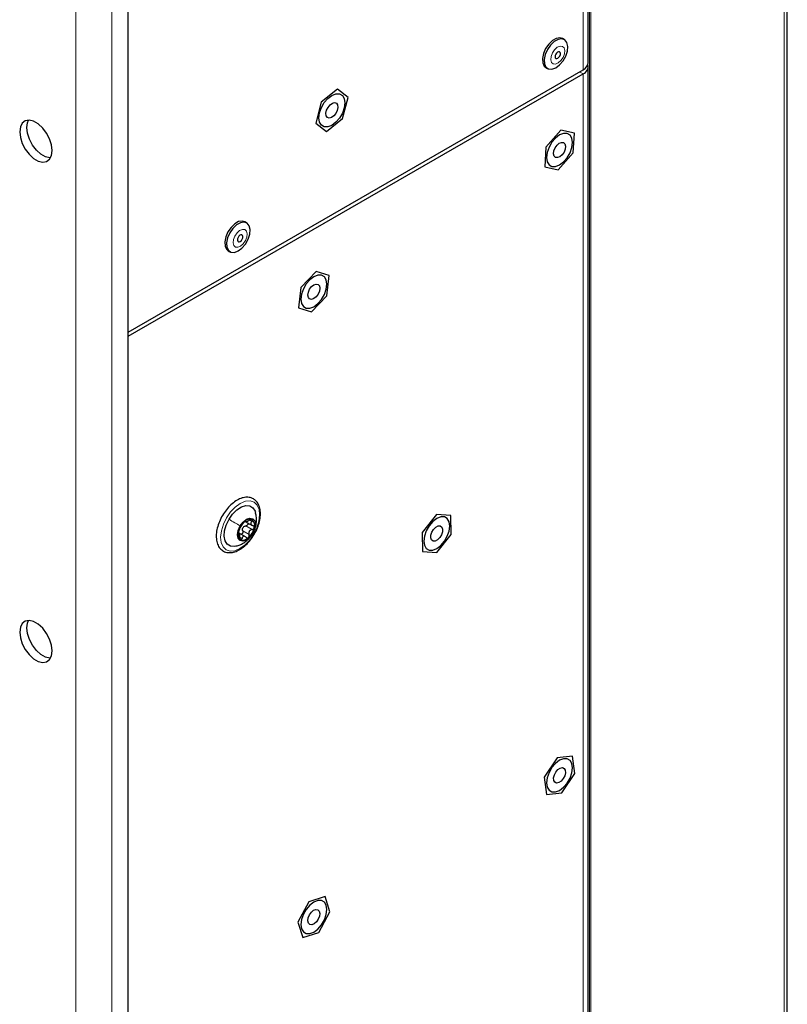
# Paper-space layout 'Blatt4' of a CAD drawing. Header units: millimetres. Extents: x 5 to 418, y 2 to 292.
# Tile 79 of 86: x 294 to 324, y 145 to 183. Entities that reach past the tile are written whole.
import ezdxf

# ---------------------------------------------------------------- set-up
doc = ezdxf.new("R2010")
doc.units = ezdxf.units.MM

psp = doc.layouts.new('Blatt4')

# ---------------------------------------------------------------- linework, layer by layer
at = {"color": 7, "linetype": 'Continuous', "lineweight": 18}
for p, q in [((315.814, 228.766), (315.814, 181.407)), ((295.959, 219.762), (295.959, 76.868)), ((297.373, 76.872), (297.373, 219.758)), ((323.679, 139.426), (323.679, 208.568)), ((316.06, 119.783), (316.06, 203.88)), ((316.118, 203.881), (316.118, 119.783)), ((315.673, 181.325), (315.814, 181.244)), ((315.814, 134.701), (315.814, 181.244)), ((302.612, 163.536), (302.86, 163.393)), ((302.768, 163.757), (302.852, 163.708)), ((302.497, 163.338), (302.744, 163.195)), ((302.885, 163.244), (302.886, 163.244)), ((302.381, 163.1), (302.468, 163.05))]:
    psp.add_line(p, q, dxfattribs=at)
at = {"color": 7, "linetype": 'Continuous', "lineweight": 25}
for p, q in [((316.019, 181.693), (316.019, 229.052)), ((323.807, 139.62), (323.807, 208.761)), ((298.009, 116.286), (298.009, 198.226)), ((315.08, 182.585), (315.009, 182.626)), ((298.009, 171.128), (315.814, 181.407)), ((314.357, 181.495), (314.427, 181.454)), ((316.019, 134.986), (316.019, 181.529)), ((298.009, 170.965), (315.814, 181.244)), ((306.2, 180.642), (305.566, 180.14)), ((306.62, 180.318), (306.2, 180.642)), ((305.566, 180.14), (305.351, 179.313)), ((306.405, 179.492), (306.62, 180.318)), ((305.771, 178.989), (306.405, 179.492)), ((305.351, 179.313), (305.771, 178.989)), ((314.946, 179.035), (314.364, 178.378)), ((315.477, 178.92), (314.946, 179.035)), ((315.427, 178.148), (315.477, 178.92)), ((314.364, 178.378), (314.313, 177.606)), ((314.845, 177.491), (315.427, 178.148)), ((314.313, 177.606), (314.845, 177.491)), ((302.649, 175.409), (302.579, 175.449)), ((301.926, 174.318), (301.996, 174.278)), ((305.364, 173.499), (304.768, 172.871)), ((305.875, 173.34), (305.364, 173.499)), ((305.789, 172.552), (305.875, 173.34)), ((304.768, 172.871), (304.682, 172.084)), ((305.193, 171.924), (305.789, 172.552)), ((304.682, 172.084), (305.193, 171.924)), ((310.077, 163.979), (309.523, 163.277)), ((310.641, 163.941), (310.077, 163.979)), ((310.65, 163.202), (310.641, 163.941)), ((302.592, 163.722), (302.63, 163.7)), ((302.595, 163.715), (302.868, 163.557)), ((302.605, 163.11), (302.331, 163.268)), ((302.366, 163.253), (302.336, 163.27)), ((309.523, 163.277), (309.533, 162.538)), ((310.096, 162.5), (310.65, 163.202)), ((309.533, 162.538), (310.096, 162.5)), ((314.804, 154.451), (314.296, 153.698)), ((315.402, 154.52), (314.804, 154.451)), ((315.494, 153.836), (315.402, 154.52)), ((314.296, 153.698), (314.388, 153.014)), ((314.987, 153.083), (315.494, 153.836)), ((314.388, 153.014), (314.987, 153.083)), ((305.716, 149.015), (305.087, 148.816)), ((305.908, 148.415), (305.716, 149.015)), ((305.087, 148.816), (304.649, 148.016)), ((305.47, 147.615), (305.908, 148.415)), ((304.649, 148.016), (304.841, 147.416)), ((304.841, 147.416), (305.47, 147.615))]:
    psp.add_line(p, q, dxfattribs=at)
at = {"color": 7, "linetype": 'Continuous', "lineweight": 25, "flags": 128}
for points in [[(315.009, 182.626), (314.909, 182.656), (314.766, 182.632), (314.614, 182.547), (314.469, 182.409), (314.348, 182.233), (314.263, 182.039), (314.223, 181.847), (314.234, 181.677), (314.293, 181.55), (314.357, 181.495)], [(315.214, 182.322), (315.179, 182.472), (315.098, 182.574), (314.979, 182.615), (314.836, 182.592), (314.684, 182.506), (314.54, 182.368), (314.419, 182.193), (314.334, 181.998), (314.294, 181.806), (314.305, 181.637), (314.364, 181.509), (314.465, 181.437), (314.598, 181.427), (314.747, 181.482), (314.897, 181.596), (315.032, 181.755), (315.137, 181.942), (315.2, 182.138), (315.214, 182.322)], [(314.93, 182.048), (314.919, 182.088), (314.894, 182.111), (314.858, 182.114), (314.817, 182.097), (314.777, 182.061), (314.744, 182.013), (314.724, 181.96), (314.719, 181.909), (314.729, 181.869), (314.755, 181.846), (314.791, 181.843), (314.832, 181.861), (314.872, 181.896), (314.904, 181.944), (314.925, 181.998), (314.93, 182.048)], [(306.495, 180.109), (306.47, 179.913), (306.397, 179.708), (306.285, 179.513), (306.143, 179.347), (305.986, 179.228), (305.828, 179.166), (305.686, 179.167), (305.574, 179.232), (305.501, 179.354), (305.476, 179.522), (305.501, 179.718), (305.574, 179.923), (305.686, 180.118), (305.828, 180.284), (305.986, 180.403), (306.143, 180.465), (306.285, 180.464), (306.397, 180.399), (306.47, 180.277), (306.495, 180.109)], [(305.808, 179.538), (305.764, 179.604), (305.753, 179.702), (305.778, 179.818), (305.834, 179.933), (305.913, 180.03), (306.004, 180.095), (306.091, 180.117), (306.163, 180.093), (306.207, 180.027), (306.218, 179.929), (306.194, 179.813), (306.137, 179.698), (306.058, 179.601), (305.967, 179.536), (305.88, 179.514), (305.808, 179.538)], [(295.04, 178.241), (295.014, 178.463), (294.939, 178.697), (294.82, 178.923), (294.668, 179.124), (294.494, 179.284), (294.313, 179.388), (294.139, 179.43), (293.986, 179.405), (293.868, 179.315), (293.793, 179.168), (293.767, 178.976), (293.793, 178.754), (293.868, 178.52), (293.986, 178.294), (294.139, 178.093), (294.313, 177.933), (294.494, 177.829), (294.668, 177.787), (294.82, 177.813), (294.939, 177.902), (295.014, 178.049), (295.04, 178.241)], [(294.972, 177.95), (294.95, 177.951), (294.777, 177.992), (294.595, 178.097), (294.422, 178.256), (294.269, 178.457), (294.151, 178.684), (294.075, 178.917), (294.05, 179.139), (294.075, 179.331), (294.117, 179.43)], [(314.895, 177.675), (315.052, 177.795), (315.194, 177.96), (315.307, 178.155), (315.379, 178.361), (315.404, 178.557), (315.379, 178.724), (315.307, 178.847), (315.194, 178.912), (315.052, 178.913), (314.895, 178.851), (314.738, 178.732), (314.596, 178.566), (314.483, 178.371), (314.411, 178.165), (314.386, 177.969), (314.411, 177.802), (314.483, 177.68), (314.596, 177.615), (314.738, 177.613), (314.895, 177.675)], [(314.795, 178.448), (314.883, 178.525), (314.973, 178.562), (315.051, 178.554), (315.106, 178.501), (315.128, 178.412), (315.115, 178.3), (315.069, 178.183), (314.996, 178.078), (314.907, 178.001), (314.817, 177.964), (314.739, 177.973), (314.685, 178.026), (314.662, 178.115), (314.675, 178.226), (314.722, 178.343), (314.795, 178.448)], [(302.579, 175.449), (302.478, 175.479), (302.335, 175.456), (302.183, 175.371), (302.038, 175.233), (301.917, 175.057), (301.832, 174.863), (301.793, 174.67), (301.803, 174.501), (301.862, 174.374), (301.926, 174.318)], [(302.783, 175.145), (302.748, 175.296), (302.667, 175.397), (302.548, 175.439), (302.405, 175.415), (302.253, 175.33), (302.109, 175.192), (301.988, 175.016), (301.903, 174.822), (301.863, 174.63), (301.874, 174.46), (301.933, 174.333), (302.034, 174.26), (302.167, 174.251), (302.316, 174.306), (302.466, 174.419), (302.601, 174.578), (302.706, 174.766), (302.769, 174.962), (302.783, 175.145)], [(302.499, 174.872), (302.488, 174.912), (302.463, 174.935), (302.427, 174.938), (302.386, 174.92), (302.346, 174.885), (302.314, 174.837), (302.293, 174.783), (302.288, 174.733), (302.299, 174.693), (302.324, 174.67), (302.36, 174.667), (302.401, 174.684), (302.441, 174.72), (302.473, 174.768), (302.494, 174.821), (302.499, 174.872)], [(305.278, 172.124), (305.436, 172.243), (305.578, 172.409), (305.69, 172.604), (305.763, 172.81), (305.788, 173.006), (305.763, 173.173), (305.69, 173.295), (305.578, 173.36), (305.436, 173.362), (305.278, 173.3), (305.121, 173.18), (304.979, 173.015), (304.867, 172.819), (304.794, 172.614), (304.769, 172.418), (304.794, 172.25), (304.867, 172.128), (304.979, 172.063), (305.121, 172.062), (305.278, 172.124)], [(305.19, 172.91), (305.279, 172.981), (305.368, 173.012), (305.444, 172.997), (305.494, 172.939), (305.512, 172.846), (305.494, 172.732), (305.443, 172.616), (305.367, 172.514), (305.278, 172.442), (305.189, 172.411), (305.113, 172.426), (305.063, 172.485), (305.045, 172.578), (305.063, 172.691), (305.114, 172.808), (305.19, 172.91)], [(301.958, 163.795), (302.1, 163.999), (302.267, 164.165), (302.444, 164.279), (302.616, 164.334), (302.771, 164.323), (302.895, 164.249), (302.979, 164.117), (302.994, 164.071)], [(302.231, 162.747), (302.171, 162.735), (302.016, 162.745), (301.892, 162.819), (301.808, 162.952), (301.772, 163.131), (301.787, 163.343), (301.85, 163.571), (301.958, 163.795)], [(302.886, 163.244), (302.772, 163.092), (302.638, 162.985), (302.504, 162.94), (302.391, 162.964), (302.316, 163.053), (302.291, 163.193), (302.319, 163.363), (302.396, 163.538)], [(302.396, 163.538), (302.51, 163.69), (302.644, 163.797), (302.778, 163.842), (302.891, 163.819), (302.966, 163.73), (302.991, 163.589), (302.963, 163.419), (302.886, 163.244)], [(310.087, 162.651), (310.244, 162.771), (310.386, 162.936), (310.499, 163.132), (310.571, 163.337), (310.596, 163.533), (310.571, 163.701), (310.499, 163.823), (310.386, 163.888), (310.244, 163.889), (310.087, 163.827), (309.929, 163.708), (309.788, 163.542), (309.675, 163.347), (309.603, 163.142), (309.578, 162.945), (309.603, 162.778), (309.675, 162.656), (309.788, 162.591), (309.929, 162.589), (310.087, 162.651)], [(309.967, 163.402), (310.053, 163.486), (310.144, 163.534), (310.226, 163.536), (310.287, 163.493), (310.318, 163.412), (310.313, 163.304), (310.274, 163.187), (310.206, 163.077), (310.121, 162.992), (310.03, 162.945), (309.948, 162.943), (309.886, 162.986), (309.856, 163.067), (309.861, 163.175), (309.9, 163.292), (309.967, 163.402)], [(295.04, 158.644), (295.014, 158.866), (294.939, 159.1), (294.82, 159.326), (294.668, 159.527), (294.494, 159.687), (294.313, 159.791), (294.139, 159.833), (293.986, 159.808), (293.868, 159.718), (293.793, 159.571), (293.767, 159.379), (293.793, 159.157), (293.868, 158.923), (293.986, 158.697), (294.139, 158.496), (294.313, 158.336), (294.494, 158.232), (294.668, 158.19), (294.82, 158.216), (294.939, 158.305), (295.014, 158.452), (295.04, 158.644)], [(294.972, 158.353), (294.95, 158.354), (294.777, 158.395), (294.595, 158.5), (294.422, 158.659), (294.269, 158.86), (294.151, 159.087), (294.075, 159.32), (294.05, 159.542), (294.075, 159.734), (294.117, 159.833)], [(314.895, 154.355), (314.738, 154.235), (314.596, 154.07), (314.483, 153.875), (314.411, 153.669), (314.386, 153.473), (314.411, 153.306), (314.483, 153.184), (314.596, 153.119), (314.738, 153.117), (314.895, 153.179), (315.052, 153.299), (315.194, 153.464), (315.307, 153.659), (315.379, 153.865), (315.404, 154.061), (315.379, 154.228), (315.307, 154.35), (315.194, 154.415), (315.052, 154.417), (314.895, 154.355)], [(314.751, 153.896), (314.832, 153.99), (314.923, 154.051), (315.009, 154.068), (315.079, 154.039), (315.12, 153.969), (315.127, 153.869), (315.099, 153.752), (315.039, 153.638), (314.958, 153.544), (314.867, 153.483), (314.781, 153.466), (314.712, 153.495), (314.67, 153.565), (314.663, 153.665), (314.692, 153.782), (314.751, 153.896)], [(305.278, 148.803), (305.121, 148.684), (304.979, 148.518), (304.867, 148.323), (304.794, 148.118), (304.769, 147.922), (304.794, 147.754), (304.867, 147.632), (304.979, 147.567), (305.121, 147.565), (305.278, 147.628), (305.436, 147.747), (305.578, 147.913), (305.69, 148.108), (305.763, 148.313), (305.788, 148.509), (305.763, 148.677), (305.69, 148.799), (305.578, 148.864), (305.436, 148.865), (305.278, 148.803)], [(305.107, 148.299), (305.181, 148.404), (305.269, 148.479), (305.359, 148.515), (305.437, 148.505), (305.49, 148.451), (305.512, 148.361), (305.497, 148.249), (305.45, 148.132), (305.376, 148.027), (305.288, 147.952), (305.198, 147.916), (305.12, 147.926), (305.067, 147.98), (305.045, 148.07), (305.06, 148.182), (305.107, 148.299)]]:
    psp.add_lwpolyline(points, dxfattribs=at)
at = {"color": 7, "linetype": 'Continuous', "lineweight": 18, "flags": 128}
for points in [[(315.098, 182.158), (315.07, 182.262), (315.005, 182.322), (314.912, 182.33), (314.806, 182.284), (314.702, 182.192), (314.617, 182.067), (314.564, 181.929), (314.55, 181.799), (314.578, 181.695), (314.644, 181.635), (314.737, 181.627), (314.843, 181.673), (314.947, 181.765), (315.031, 181.89), (315.085, 182.028), (315.098, 182.158)], [(302.668, 174.982), (302.639, 175.085), (302.574, 175.146), (302.481, 175.153), (302.375, 175.108), (302.271, 175.016), (302.186, 174.891), (302.133, 174.753), (302.119, 174.622), (302.148, 174.519), (302.213, 174.459), (302.306, 174.451), (302.412, 174.497), (302.516, 174.589), (302.601, 174.713), (302.654, 174.852), (302.668, 174.982)], [(302.928, 163.214), (302.769, 162.983), (302.584, 162.79), (302.386, 162.648), (302.189, 162.566), (302.006, 162.551), (301.848, 162.602), (301.729, 162.716), (301.654, 162.887), (301.63, 163.101), (301.658, 163.345), (301.736, 163.602), (301.859, 163.855), (302.018, 164.085), (302.203, 164.278), (302.401, 164.42), (302.598, 164.502), (302.781, 164.518), (302.939, 164.466), (303.058, 164.352), (303.133, 164.181), (303.157, 163.967), (303.129, 163.723), (303.051, 163.466), (302.928, 163.214)]]:
    psp.add_lwpolyline(points, dxfattribs=at)
at = {"color": 7, "linetype": 'Continuous', "lineweight": 25}
for centre, radius, start, end in [((315.669, 181.728), 0.352, 294.3747, 354.3052), ((315.704, 181.534), 0.311, 290.8557, 14.3085), ((303.056, 163.152), 0.739, 131.9636, 167.42), ((302.77, 163.523), 0.275, 69.1743, 139.5776), ((302.682, 163.567), 0.282, 339.8716, 48.9), ((302.599, 163.215), 0.282, 159.8716, 228.9), ((302.738, 163.33), 0.271, 143.0645, 156.319), ((302.226, 163.631), 0.739, 311.9636, 347.42), ((302.511, 163.259), 0.275, 249.1743, 319.5776)]:
    psp.add_arc(centre, radius, start, end, dxfattribs=at)
for points, knots in [([(302.919, 164.593), (302.889, 164.608), (302.809, 164.65), (302.657, 164.67), (302.469, 164.639), (302.273, 164.553), (302.078, 164.413), (301.893, 164.23), (301.79, 164.081), (301.739, 164.007)], [0, 0, 0, 0, 0.086009, 0.231185, 0.378381, 0.531234, 0.687747, 0.844783, 1, 1, 1, 1]), ([(302.931, 163.191), (302.949, 163.219), (303.016, 163.323), (303.099, 163.522), (303.17, 163.774), (303.194, 164.017), (303.171, 164.24), (303.097, 164.428), (303.001, 164.539), (302.935, 164.583), (302.919, 164.593)], [0, 0, 0, 0, 0.053783, 0.20285, 0.352316, 0.502612, 0.654083, 0.805926, 0.95416, 1, 1, 1, 1]), ([(301.739, 164.007), (301.739, 164.007), (301.685, 163.934), (301.604, 163.765), (301.508, 163.515), (301.459, 163.265), (301.456, 163.029), (301.502, 162.821), (301.598, 162.652), (301.739, 162.537), (301.907, 162.484), (302.091, 162.49), (302.283, 162.552), (302.481, 162.667), (302.67, 162.834), (302.826, 163.012), (302.902, 163.141), (302.931, 163.191)], [0, 0, 0, 0, 0.000693, 0.074781, 0.148984, 0.223473, 0.298469, 0.374033, 0.44905, 0.521256, 0.590534, 0.659435, 0.730558, 0.804064, 0.878418, 0.952649, 1, 1, 1, 1]), ([(302.891, 163.24), (302.927, 163.313), (302.998, 163.455), (303.038, 163.691), (303.037, 163.897), (303.002, 164.019), (302.989, 164.065)], [0, 0, 0, 0, 0.282132, 0.556879, 0.830567, 1, 1, 1, 1]), ([(302.374, 163.417), (302.381, 163.431), (302.392, 163.451), (302.412, 163.488), (302.429, 163.517), (302.446, 163.546), (302.469, 163.582), (302.481, 163.602), (302.49, 163.615)], [0, 0, 0, 0, 0.249168, 0.374303, 0.498903, 0.623987, 0.749746, 1, 1, 1, 1]), ([(302.561, 163.701), (302.554, 163.694), (302.539, 163.681), (302.518, 163.656), (302.501, 163.633), (302.493, 163.621), (302.49, 163.615)], [0, 0, 0, 0, 0.250033, 0.499632, 0.749228, 1, 1, 1, 1]), ([(302.522, 163.492), (302.535, 163.503), (302.562, 163.525), (302.595, 163.532), (302.612, 163.536)], [0, 0, 0, 0, 0.4984586, 1, 1, 1, 1]), ([(302.609, 163.72), (302.609, 163.722), (302.609, 163.727), (302.599, 163.726), (302.583, 163.718), (302.569, 163.707), (302.561, 163.701)], [0, 0, 0, 0, 0.249815, 0.499908, 0.75012, 1, 1, 1, 1]), ([(302.609, 163.72), (302.61, 163.715), (302.612, 163.707), (302.63, 163.707), (302.65, 163.711), (302.676, 163.719), (302.715, 163.733), (302.745, 163.749), (302.766, 163.76)], [0, 0, 0, 0, 0.249199, 0.374336, 0.49893, 0.624007, 0.749759, 1, 1, 1, 1]), ([(302.692, 163.659), (302.696, 163.653), (302.703, 163.639), (302.702, 163.613), (302.69, 163.585), (302.669, 163.561), (302.642, 163.543), (302.622, 163.538), (302.612, 163.536)], [0, 0, 0, 0, 0.130453, 0.303809, 0.4773, 0.651705, 0.825501, 1, 1, 1, 1]), ([(302.868, 163.78), (302.862, 163.782), (302.85, 163.787), (302.823, 163.784), (302.794, 163.775), (302.775, 163.765), (302.766, 163.76)], [0, 0, 0, 0, 0.249991, 0.499611, 0.749127, 1, 1, 1, 1]), ([(302.852, 163.708), (302.839, 163.693), (302.819, 163.671), (302.809, 163.639), (302.81, 163.615), (302.821, 163.593), (302.845, 163.567), (302.874, 163.557), (302.893, 163.55)], [0, 0, 0, 0, 0.249201, 0.3743378, 0.4989316, 0.6240084, 0.74976, 1, 1, 1, 1]), ([(302.852, 163.708), (302.859, 163.715), (302.871, 163.728), (302.881, 163.749), (302.881, 163.768), (302.872, 163.776), (302.868, 163.78)], [0, 0, 0, 0, 0.249852, 0.499902, 0.750115, 1, 1, 1, 1]), ([(302.948, 163.47), (302.948, 163.479), (302.95, 163.498), (302.939, 163.523), (302.919, 163.541), (302.902, 163.547), (302.893, 163.55)], [0, 0, 0, 0, 0.249857, 0.499466, 0.749011, 1, 1, 1, 1]), ([(302.237, 162.752), (302.29, 162.767), (302.411, 162.801), (302.58, 162.899), (302.755, 163.041), (302.843, 163.169), (302.891, 163.24)], [0, 0, 0, 0, 0.197265, 0.447713, 0.694951, 1, 1, 1, 1]), ([(302.334, 163.313), (302.333, 163.304), (302.33, 163.285), (302.33, 163.267), (302.334, 163.258), (302.339, 163.259), (302.341, 163.26)], [0, 0, 0, 0, 0.249857, 0.499466, 0.749011, 1, 1, 1, 1]), ([(302.374, 163.417), (302.371, 163.411), (302.364, 163.399), (302.352, 163.372), (302.342, 163.342), (302.337, 163.322), (302.334, 163.313)], [0, 0, 0, 0, 0.249807, 0.500055, 0.750309, 1, 1, 1, 1]), ([(302.381, 163.102), (302.381, 163.125), (302.38, 163.159), (302.373, 163.201), (302.368, 163.228), (302.362, 163.247), (302.353, 163.264), (302.346, 163.262), (302.341, 163.26)], [0, 0, 0, 0, 0.249201, 0.3743378, 0.4989316, 0.6240084, 0.74976, 1, 1, 1, 1]), ([(302.497, 163.338), (302.499, 163.328), (302.505, 163.309), (302.503, 163.277), (302.493, 163.247), (302.474, 163.223), (302.453, 163.209), (302.438, 163.209), (302.433, 163.209)], [0, 0, 0, 0, 0.178185, 0.355021, 0.532705, 0.710252, 0.88794, 1, 1, 1, 1]), ([(302.497, 163.338), (302.491, 163.355), (302.481, 163.387), (302.487, 163.421), (302.49, 163.439)], [0, 0, 0, 0, 0.50155, 1, 1, 1, 1]), ([(302.72, 163.081), (302.727, 163.089), (302.74, 163.103), (302.751, 163.134), (302.753, 163.166), (302.747, 163.185), (302.744, 163.195)], [0, 0, 0, 0, 0.250033, 0.499632, 0.749228, 1, 1, 1, 1]), ([(302.86, 163.393), (302.838, 163.388), (302.806, 163.38), (302.77, 163.352), (302.749, 163.326), (302.736, 163.294), (302.729, 163.249), (302.738, 163.217), (302.744, 163.195)], [0, 0, 0, 0, 0.2491679, 0.3743031, 0.4989033, 0.6239875, 0.7497462, 1, 1, 1, 1]), ([(302.86, 163.393), (302.87, 163.396), (302.89, 163.4), (302.917, 163.418), (302.938, 163.441), (302.944, 163.46), (302.948, 163.47)], [0, 0, 0, 0, 0.249807, 0.500055, 0.750309, 1, 1, 1, 1]), ([(302.381, 163.102), (302.382, 163.092), (302.382, 163.071), (302.388, 163.041), (302.399, 163.016), (302.409, 163.007), (302.414, 163.003)], [0, 0, 0, 0, 0.249852, 0.499902, 0.750115, 1, 1, 1, 1]), ([(302.414, 163.003), (302.419, 163.001), (302.43, 162.997), (302.446, 163.006), (302.46, 163.024), (302.465, 163.042), (302.468, 163.05)], [0, 0, 0, 0, 0.249991, 0.499611, 0.749127, 1, 1, 1, 1]), ([(302.624, 163.09), (302.609, 163.104), (302.586, 163.124), (302.552, 163.133), (302.528, 163.132), (302.506, 163.121), (302.483, 163.097), (302.474, 163.069), (302.468, 163.05)], [0, 0, 0, 0, 0.249199, 0.374336, 0.49893, 0.624007, 0.749759, 1, 1, 1, 1]), ([(302.624, 163.09), (302.631, 163.084), (302.645, 163.072), (302.67, 163.063), (302.697, 163.065), (302.713, 163.076), (302.72, 163.081)], [0, 0, 0, 0, 0.249815, 0.499908, 0.75012, 1, 1, 1, 1])]:
    psp.add_open_spline(points, degree=3, knots=knots, dxfattribs=at)
at = {"color": 7, "linetype": 'Continuous', "lineweight": 18}
psp.add_open_spline([(301.958, 163.795), (302.033, 163.751), (302.185, 163.662), (302.326, 163.579), (302.396, 163.538)], degree=3, dxfattribs=at)

doc.saveas('drawing.dxf')
